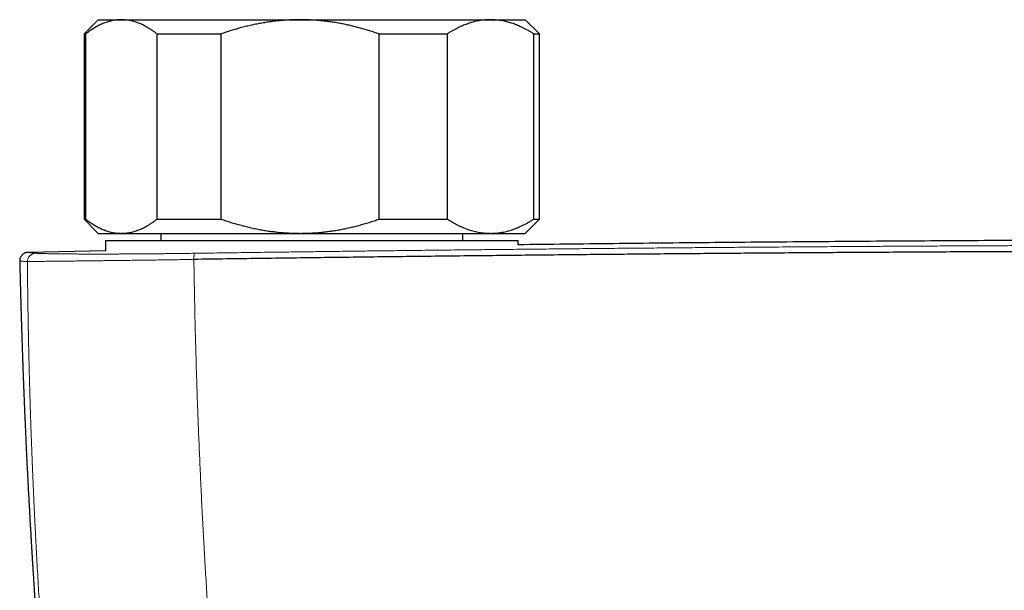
# Model space of a CAD drawing. Header units: millimetres. Extents: x 8 to 736, y 12 to 488.
# Tile 12 of 59: x 287 to 356, y 248 to 288. Entities that reach past the tile are written whole.
import ezdxf

# ---------------------------------------------------------------- set-up
doc = ezdxf.new("R2010")
doc.units = ezdxf.units.MM

msp = doc.modelspace()

# ---------------------------------------------------------------- linework, layer by layer
at = {"color": 7, "linetype": 'Continuous', "lineweight": 30}
for p, q in [((292.5, 288.027), (291.5, 287.027)), ((292.5, 288.027), (294.116, 288.027)), ((294.116, 288.027), (306.674, 288.027)), ((306.674, 288.027), (320.058, 288.027)), ((320.058, 288.027), (322.5, 288.027)), ((323.5, 287.027), (322.5, 288.027)), ((291.5, 287.027), (291.5, 274.027)), ((291.5, 287.027), (291.602, 287.027)), ((291.602, 287.027), (291.602, 274.027)), ((296.63, 287.027), (301.114, 287.027)), ((296.63, 274.027), (296.63, 287.027)), ((301.114, 287.027), (301.114, 274.027)), ((312.233, 274.027), (312.233, 287.027)), ((312.233, 287.027), (317.012, 287.027)), ((317.012, 287.027), (317.012, 274.027)), ((323.103, 274.027), (323.103, 287.027)), ((323.103, 287.027), (323.5, 287.027)), ((323.5, 274.027), (323.5, 287.027)), ((291.5, 274.027), (292.5, 273.027)), ((291.5, 274.027), (291.602, 274.027)), ((296.63, 274.027), (301.114, 274.027)), ((312.233, 274.027), (317.012, 274.027)), ((322.5, 273.027), (323.5, 274.027)), ((323.103, 274.027), (323.5, 274.027)), ((292.5, 273.027), (294.116, 273.027)), ((294.116, 273.027), (306.674, 273.027)), ((296.9, 273.027), (296.9, 272.527)), ((306.674, 273.027), (320.058, 273.027)), ((318.1, 272.527), (318.1, 273.027)), ((320.058, 273.027), (322.5, 273.027)), ((293, 272.527), (293, 271.78)), ((293, 272.527), (293, 271.78)), ((293, 272.527), (322, 272.527)), ((322, 272.214), (322, 272.527)), ((322, 272.214), (322, 272.527)), ((293, 271.79), (287.573, 271.69)), ((287.573, 271.69), (287.574, 271.69)), ((286.976, 271.075), (286.976, 271.075))]:
    msp.add_line(p, q, dxfattribs=at)
at = {"color": 252, "linetype": 'Continuous', "lineweight": 0}
for centre, radius, start, end in [((288.116, 271.032), 0.599, 91.30875, 178.93947), ((300.3, 271.289), 1.089, 162.01884, 185.03172)]:
    msp.add_arc(centre, radius, start, end, dxfattribs=at)
at = {"color": 7, "linetype": 'Continuous', "lineweight": 30}
for points, knots in [([(294.116, 288.027), (294.087, 288.027), (294.007, 288.026), (293.877, 288.019), (293.725, 288.003), (293.573, 287.98), (293.421, 287.95), (293.269, 287.911), (293.117, 287.866), (292.965, 287.813), (292.813, 287.753), (292.66, 287.686), (292.507, 287.611), (292.355, 287.53), (292.203, 287.442), (292.052, 287.347), (291.901, 287.247), (291.751, 287.14), (291.652, 287.065), (291.602, 287.027)], [0, 0, 0, 0, 0.034083, 0.093384, 0.152699, 0.212015, 0.271316, 0.331074, 0.390847, 0.45062, 0.510379, 0.571401, 0.632435, 0.69347, 0.754493, 0.815864, 0.877245, 0.938627, 1, 1, 1, 1]), ([(296.63, 287.027), (296.577, 287.068), (296.471, 287.148), (296.31, 287.261), (296.149, 287.368), (295.987, 287.467), (295.832, 287.554), (295.686, 287.631), (295.548, 287.697), (295.41, 287.757), (295.272, 287.811), (295.134, 287.86), (294.983, 287.906), (294.82, 287.948), (294.645, 287.983), (294.469, 288.008), (294.293, 288.024), (294.175, 288.026), (294.116, 288.027)], [0, 0, 0, 0, 0.0656167, 0.1312516, 0.1968903, 0.2625206, 0.3281335, 0.3831583, 0.4381873, 0.4932116, 0.5476246, 0.6020424, 0.656455, 0.7251424, 0.7938638, 0.8625954, 0.9313145, 1, 1, 1, 1]), ([(306.674, 288.027), (306.609, 288.027), (306.426, 288.026), (306.123, 288.018), (305.767, 288.001), (305.411, 287.975), (305.055, 287.941), (304.699, 287.899), (304.343, 287.848), (303.986, 287.789), (303.63, 287.722), (303.276, 287.647), (302.919, 287.564), (302.558, 287.473), (302.194, 287.372), (301.832, 287.264), (301.472, 287.15), (301.234, 287.068), (301.114, 287.027)], [0, 0, 0, 0, 0.034083, 0.096966, 0.159875, 0.222793, 0.285703, 0.348588, 0.412301, 0.476037, 0.539782, 0.603521, 0.667238, 0.733776, 0.800332, 0.866897, 0.933458, 1, 1, 1, 1]), ([(312.233, 287.027), (312.122, 287.065), (311.9, 287.142), (311.565, 287.249), (311.228, 287.35), (310.89, 287.445), (310.549, 287.534), (310.207, 287.617), (309.863, 287.692), (309.517, 287.761), (309.17, 287.822), (308.82, 287.875), (308.466, 287.922), (308.111, 287.96), (307.754, 287.99), (307.396, 288.011), (307.035, 288.025), (306.794, 288.026), (306.674, 288.027)], [0, 0, 0, 0, 0.062023, 0.124047, 0.185986, 0.247936, 0.309885, 0.371822, 0.43395, 0.496092, 0.558232, 0.620358, 0.683395, 0.746448, 0.809501, 0.872537, 0.936269, 1, 1, 1, 1]), ([(320.058, 288.027), (320.025, 288.027), (319.927, 288.026), (319.763, 288.019), (319.565, 288.002), (319.368, 287.976), (319.172, 287.942), (318.986, 287.901), (318.812, 287.856), (318.648, 287.808), (318.485, 287.755), (318.325, 287.697), (318.165, 287.634), (317.992, 287.56), (317.805, 287.474), (317.605, 287.373), (317.406, 287.265), (317.209, 287.15), (317.078, 287.068), (317.012, 287.027)], [0, 0, 0, 0, 0.031424, 0.094899, 0.158401, 0.221913, 0.285416, 0.348893, 0.402256, 0.455625, 0.508989, 0.561409, 0.613834, 0.666254, 0.732989, 0.799742, 0.866504, 0.933261, 1, 1, 1, 1]), ([(323.103, 287.027), (323.038, 287.068), (322.91, 287.148), (322.715, 287.261), (322.52, 287.368), (322.323, 287.467), (322.136, 287.554), (321.959, 287.631), (321.792, 287.697), (321.624, 287.757), (321.457, 287.811), (321.29, 287.86), (321.108, 287.906), (320.911, 287.948), (320.698, 287.983), (320.485, 288.008), (320.271, 288.024), (320.129, 288.026), (320.058, 288.027)], [0, 0, 0, 0, 0.065617, 0.131252, 0.19689, 0.262521, 0.328134, 0.383158, 0.438187, 0.493212, 0.547625, 0.602042, 0.656455, 0.725142, 0.793864, 0.862595, 0.931314, 1, 1, 1, 1]), ([(291.602, 274.027), (291.652, 273.989), (291.751, 273.914), (291.902, 273.808), (292.053, 273.707), (292.205, 273.612), (292.358, 273.523), (292.513, 273.441), (292.667, 273.365), (292.824, 273.296), (292.983, 273.235), (293.143, 273.18), (293.303, 273.134), (293.465, 273.095), (293.627, 273.065), (293.79, 273.043), (293.953, 273.03), (294.062, 273.028), (294.116, 273.027)], [0, 0, 0, 0, 0.0614807, 0.1229704, 0.184459, 0.245938, 0.3077509, 0.369576, 0.4313998, 0.493211, 0.5562824, 0.6193696, 0.6824556, 0.7455255, 0.8091353, 0.8727633, 0.9363908, 1, 1, 1, 1]), ([(294.116, 273.027), (294.145, 273.028), (294.229, 273.028), (294.366, 273.036), (294.529, 273.054), (294.691, 273.08), (294.852, 273.114), (295.005, 273.155), (295.149, 273.2), (295.284, 273.248), (295.418, 273.301), (295.55, 273.359), (295.681, 273.422), (295.824, 273.495), (295.977, 273.582), (296.142, 273.683), (296.306, 273.79), (296.469, 273.905), (296.576, 273.986), (296.63, 274.027)], [0, 0, 0, 0, 0.0340829, 0.0973908, 0.1607248, 0.2240686, 0.2874046, 0.350714, 0.403934, 0.4571588, 0.5103792, 0.5626641, 0.6149532, 0.6672386, 0.7337764, 0.8003325, 0.8668972, 0.9334582, 1, 1, 1, 1]), ([(301.114, 274.027), (301.231, 273.987), (301.464, 273.907), (301.816, 273.795), (302.17, 273.69), (302.527, 273.59), (302.886, 273.498), (303.25, 273.413), (303.62, 273.335), (303.995, 273.264), (304.359, 273.204), (304.714, 273.154), (305.058, 273.113), (305.402, 273.08), (305.747, 273.055), (306.074, 273.038), (306.383, 273.029), (306.577, 273.028), (306.674, 273.027)], [0, 0, 0, 0, 0.065066, 0.1301369, 0.195202, 0.2604787, 0.3257617, 0.3910374, 0.4582649, 0.5255007, 0.5927271, 0.6536948, 0.7146857, 0.7756832, 0.836672, 0.897638, 0.948819, 1, 1, 1, 1]), ([(306.674, 273.027), (306.738, 273.028), (306.922, 273.028), (307.224, 273.036), (307.58, 273.053), (307.936, 273.079), (308.291, 273.113), (308.648, 273.156), (309.007, 273.207), (309.367, 273.267), (309.727, 273.334), (310.084, 273.41), (310.443, 273.494), (310.803, 273.586), (311.164, 273.685), (311.522, 273.793), (311.879, 273.906), (312.115, 273.987), (312.233, 274.027)], [0, 0, 0, 0, 0.034083, 0.096907, 0.159757, 0.222616, 0.285468, 0.348294, 0.412673, 0.477075, 0.541486, 0.605892, 0.670275, 0.736206, 0.802155, 0.868112, 0.934065, 1, 1, 1, 1]), ([(317.012, 274.027), (317.09, 273.979), (317.246, 273.881), (317.482, 273.747), (317.7, 273.633), (317.9, 273.536), (318.081, 273.455), (318.263, 273.381), (318.446, 273.313), (318.632, 273.251), (318.819, 273.196), (319.008, 273.148), (319.197, 273.108), (319.387, 273.076), (319.577, 273.052), (319.769, 273.035), (319.929, 273.028), (320.025, 273.027), (320.058, 273.027)], [0, 0, 0, 0, 0.079492, 0.158994, 0.238484, 0.298403, 0.358332, 0.418261, 0.478178, 0.539229, 0.600294, 0.661358, 0.722408, 0.783942, 0.845493, 0.907042, 0.968576, 1, 1, 1, 1]), ([(320.058, 273.027), (320.125, 273.028), (320.261, 273.03), (320.464, 273.044), (320.668, 273.067), (320.87, 273.099), (321.062, 273.138), (321.242, 273.182), (321.412, 273.229), (321.579, 273.282), (321.745, 273.34), (321.909, 273.404), (322.088, 273.479), (322.282, 273.567), (322.489, 273.671), (322.695, 273.782), (322.9, 273.9), (323.035, 273.985), (323.103, 274.027)], [0, 0, 0, 0, 0.065449, 0.130926, 0.196415, 0.261894, 0.327345, 0.382403, 0.437466, 0.492525, 0.54654, 0.60056, 0.654576, 0.723644, 0.792733, 0.861832, 0.930927, 1, 1, 1, 1]), ([(443, 272.223), (441.409, 272.242), (437.577, 272.288), (431.502, 272.351), (424.669, 272.414), (417.729, 272.467), (410.683, 272.512), (403.636, 272.547), (396.59, 272.572), (389.543, 272.587), (382.603, 272.592), (375.77, 272.587), (369.043, 272.574), (362.317, 272.551), (355.59, 272.52), (348.864, 272.479), (342.138, 272.429), (335.412, 272.37), (328.699, 272.303), (324.229, 272.251), (322, 272.225)], [0, 0, 0, 0, 0.0394413, 0.095029, 0.1506171, 0.2088526, 0.2670884, 0.3253244, 0.3835606, 0.4417969, 0.5000333, 0.5556225, 0.6112117, 0.6668008, 0.7223898, 0.7779786, 0.8335671, 0.8891553, 0.9447431, 1, 1, 1, 1]), ([(287.573, 271.69), (287.565, 271.69), (287.549, 271.69), (287.526, 271.688), (287.503, 271.685), (287.481, 271.682), (287.46, 271.679), (287.44, 271.674), (287.421, 271.67), (287.403, 271.665), (287.386, 271.659), (287.37, 271.654), (287.355, 271.648), (287.342, 271.643), (287.33, 271.638), (287.321, 271.634), (287.314, 271.63), (287.305, 271.626), (287.293, 271.619), (287.275, 271.61), (287.254, 271.597), (287.232, 271.582), (287.21, 271.567), (287.192, 271.552), (287.175, 271.537), (287.158, 271.522), (287.139, 271.503), (287.117, 271.478), (287.093, 271.449), (287.068, 271.413), (287.043, 271.371), (287.02, 271.322), (287, 271.267), (286.985, 271.207), (286.975, 271.143), (286.975, 271.098), (286.975, 271.076)], [0, 0, 0, 0, 0.075352, 0.145883, 0.21159, 0.272471, 0.328527, 0.379758, 0.426166, 0.467756, 0.504536, 0.53652, 0.56373, 0.586208, 0.600005, 0.611239, 0.617358, 0.624044, 0.632932, 0.646595, 0.663447, 0.680399, 0.696237, 0.710978, 0.722446, 0.734396, 0.749165, 0.766823, 0.78735, 0.810688, 0.836738, 0.865342, 0.896284, 0.92928, 0.963985, 1, 1, 1, 1]), ([(465.785, 271.191), (464.165, 271.215), (460.925, 271.261), (456.062, 271.325), (451.196, 271.385), (446.328, 271.441), (441.458, 271.493), (436.679, 271.54), (431.99, 271.583), (427.393, 271.62), (422.795, 271.654), (418.195, 271.685), (413.594, 271.711), (408.992, 271.734), (404.39, 271.754), (399.787, 271.769), (395.183, 271.781), (390.606, 271.79), (386.057, 271.794), (381.534, 271.795), (377.012, 271.793), (372.463, 271.787), (367.886, 271.777), (363.282, 271.764), (358.679, 271.747), (354.077, 271.726), (349.503, 271.702), (344.957, 271.674), (340.44, 271.643), (335.924, 271.608), (331.379, 271.57), (326.805, 271.527), (322.201, 271.481), (317.6, 271.431), (313, 271.377), (308.402, 271.32), (303.807, 271.259), (300.746, 271.216), (299.215, 271.194)], [0, 0, 0, 0, 0.0292677, 0.0585355, 0.0878036, 0.1170719, 0.1463404, 0.1756091, 0.2032055, 0.230802, 0.2583986, 0.2859954, 0.3135923, 0.3411894, 0.3687865, 0.3963837, 0.423981, 0.4515783, 0.4786829, 0.5057876, 0.5328922, 0.5599969, 0.5875944, 0.6151918, 0.6427893, 0.6703867, 0.697984, 0.7250885, 0.7521929, 0.7792972, 0.8064015, 0.8340588, 0.8617159, 0.889373, 0.9170299, 0.9446868, 0.9723434, 1, 1, 1, 1]), ([(286.976, 271.075), (286.977, 271.04), (286.98, 270.885), (286.987, 270.615), (286.995, 270.269), (287.003, 269.93), (287.012, 269.598), (287.02, 269.281), (287.028, 268.977), (287.036, 268.686), (287.043, 268.402), (287.051, 268.125), (287.059, 267.845), (287.067, 267.563), (287.076, 267.278), (287.084, 267.003), (287.092, 266.736), (287.1, 266.477), (287.108, 266.227), (287.116, 265.986), (287.123, 265.752), (287.13, 265.526), (287.138, 265.307), (287.145, 265.097), (287.152, 264.896), (287.158, 264.705), (287.164, 264.524), (287.17, 264.352), (287.176, 264.19), (287.182, 264.032), (287.187, 263.879), (287.193, 263.732), (287.198, 263.595), (287.202, 263.468), (287.206, 263.351), (287.21, 263.246), (287.214, 263.152), (287.217, 263.068), (287.22, 262.991), (287.222, 262.923), (287.225, 262.866), (287.226, 262.818), (287.228, 262.779), (287.229, 262.745), (287.23, 262.715), (287.232, 262.685), (287.233, 262.647), (287.235, 262.601), (287.237, 262.546), (287.239, 262.484), (287.243, 262.396), (287.247, 262.282), (287.253, 262.14), (287.259, 261.987), (287.265, 261.823), (287.272, 261.651), (287.279, 261.469), (287.287, 261.278), (287.295, 261.078), (287.304, 260.865), (287.313, 260.642), (287.323, 260.406), (287.334, 260.161), (287.345, 259.905), (287.358, 259.611), (287.372, 259.282), (287.388, 258.921), (287.414, 258.355), (287.45, 257.58), (287.493, 256.71), (287.531, 255.949), (287.564, 255.299), (287.599, 254.645), (287.634, 253.986), (287.67, 253.324), (287.708, 252.658), (287.74, 252.1), (287.766, 251.655), (287.785, 251.328), (287.804, 251.011), (287.823, 250.704), (287.841, 250.407), (287.858, 250.125), (287.875, 249.858), (287.89, 249.606), (287.906, 249.362), (287.921, 249.127), (287.935, 248.909), (287.947, 248.707), (287.959, 248.521), (287.971, 248.342), (287.982, 248.181), (287.991, 248.038), (287.999, 247.912), (288.007, 247.788), (288.016, 247.655), (288.026, 247.507), (288.037, 247.34), (288.049, 247.162), (288.062, 246.974), (288.075, 246.774), (288.09, 246.564), (288.105, 246.343), (288.121, 246.111), (288.138, 245.868), (288.155, 245.614), (288.174, 245.349), (288.191, 245.105), (288.207, 244.883), (288.221, 244.687), (288.236, 244.485), (288.251, 244.279), (288.265, 244.075), (288.28, 243.875), (288.294, 243.683), (288.308, 243.499), (288.321, 243.324), (288.333, 243.156), (288.345, 242.997), (288.356, 242.847), (288.367, 242.705), (288.377, 242.572), (288.387, 242.447), (288.396, 242.33), (288.404, 242.221), (288.412, 242.119), (288.419, 242.025), (288.425, 241.945), (288.43, 241.876), (288.435, 241.82), (288.439, 241.769), (288.442, 241.728), (288.444, 241.695), (288.446, 241.669), (288.448, 241.644), (288.451, 241.613), (288.454, 241.576), (288.457, 241.527), (288.462, 241.466), (288.468, 241.391), (288.475, 241.306), (288.482, 241.21), (288.49, 241.104), (288.5, 240.986), (288.51, 240.858), (288.52, 240.729), (288.53, 240.603), (288.54, 240.481), (288.55, 240.356), (288.564, 240.176), (288.583, 239.944), (288.605, 239.662), (288.628, 239.389), (288.649, 239.124), (288.671, 238.867), (288.691, 238.619), (288.711, 238.386), (288.729, 238.167), (288.746, 237.963), (288.763, 237.764), (288.78, 237.567), (288.796, 237.37), (288.812, 237.187), (288.827, 237.018), (288.84, 236.864), (288.853, 236.708), (288.867, 236.55), (288.881, 236.39), (288.895, 236.229), (288.909, 236.067), (288.921, 235.929), (288.931, 235.819), (288.938, 235.74), (288.944, 235.668), (288.95, 235.604), (288.955, 235.547), (288.959, 235.5), (288.963, 235.46), (288.966, 235.428), (288.968, 235.399), (288.971, 235.367), (288.975, 235.326), (288.979, 235.276), (288.985, 235.216), (288.991, 235.146), (288.998, 235.066), (289.009, 234.947), (289.023, 234.793), (289.044, 234.561), (289.068, 234.287), (289.093, 234.014), (289.114, 233.788), (289.131, 233.605), (289.148, 233.419), (289.166, 233.227), (289.184, 233.03), (289.201, 232.852), (289.216, 232.695), (289.228, 232.56), (289.241, 232.422), (289.255, 232.282), (289.268, 232.141), (289.28, 232.013), (289.291, 231.901), (289.3, 231.807), (289.308, 231.722), (289.315, 231.645), (289.322, 231.577), (289.327, 231.519), (289.332, 231.472), (289.336, 231.433), (289.338, 231.404), (289.34, 231.387), (289.341, 231.381)], [0, 0, 0, 0, 0.002766, 0.011861, 0.020754, 0.029446, 0.037936, 0.046224, 0.053855, 0.061307, 0.06858, 0.075674, 0.082589, 0.090097, 0.097382, 0.104444, 0.111285, 0.117903, 0.1243, 0.130474, 0.136427, 0.14226, 0.147863, 0.153236, 0.15838, 0.163294, 0.167897, 0.172278, 0.176438, 0.180377, 0.1844, 0.188162, 0.191664, 0.194906, 0.197888, 0.200609, 0.202954, 0.205098, 0.207041, 0.208783, 0.210324, 0.211454, 0.212445, 0.213296, 0.214011, 0.214756, 0.21564, 0.216857, 0.218264, 0.219862, 0.221599, 0.224963, 0.22859, 0.23248, 0.236633, 0.241049, 0.245643, 0.250491, 0.255593, 0.260948, 0.266662, 0.272638, 0.278878, 0.28538, 0.292145, 0.301263, 0.310419, 0.319605, 0.344366, 0.369349, 0.385692, 0.40213, 0.418662, 0.435289, 0.452012, 0.468831, 0.485731, 0.494224, 0.502465, 0.510452, 0.518186, 0.525668, 0.532897, 0.539481, 0.545841, 0.551976, 0.557886, 0.563572, 0.568433, 0.573118, 0.577625, 0.581955, 0.585233, 0.588402, 0.591461, 0.594535, 0.598444, 0.602624, 0.607077, 0.611801, 0.616797, 0.622066, 0.627606, 0.633419, 0.639504, 0.64586, 0.652489, 0.65939, 0.664192, 0.669116, 0.674164, 0.679336, 0.684536, 0.689543, 0.694346, 0.698936, 0.703323, 0.707508, 0.711491, 0.715271, 0.718786, 0.722106, 0.725231, 0.728161, 0.730895, 0.733433, 0.735777, 0.737925, 0.739475, 0.740904, 0.742165, 0.743235, 0.743994, 0.744616, 0.745182, 0.745926, 0.746865, 0.747996, 0.749579, 0.75143, 0.75355, 0.75594, 0.758598, 0.761525, 0.764722, 0.768187, 0.771099, 0.774176, 0.777301, 0.780389, 0.787621, 0.79464, 0.801447, 0.808042, 0.814424, 0.820594, 0.826552, 0.831827, 0.836923, 0.841841, 0.846668, 0.85157, 0.856549, 0.860335, 0.864164, 0.868038, 0.871955, 0.875916, 0.879921, 0.88397, 0.888008, 0.890174, 0.892149, 0.893932, 0.895522, 0.89692, 0.898126, 0.899087, 0.899877, 0.900511, 0.901266, 0.902249, 0.903502, 0.904997, 0.906735, 0.908716, 0.91094, 0.915591, 0.920174, 0.928181, 0.93596, 0.940482, 0.944956, 0.949551, 0.954292, 0.95918, 0.964214, 0.967494, 0.970833, 0.974232, 0.97769, 0.981207, 0.984699, 0.987223, 0.989539, 0.991646, 0.993545, 0.995235, 0.996716, 0.997814, 0.99876, 0.999554, 1, 1, 1, 1])]:
    msp.add_open_spline(points, degree=3, knots=knots, dxfattribs=at)
at = {"color": 252, "linetype": 'Continuous', "lineweight": 0}
for points, knots in [([(465.736, 271.623), (463.8, 271.65), (459.928, 271.705), (454.115, 271.779), (448.298, 271.848), (442.479, 271.911), (436.656, 271.968), (430.831, 272.019), (425.003, 272.065), (419.407, 272.103), (414.042, 272.134), (408.909, 272.16), (403.775, 272.181), (398.846, 272.197), (394.121, 272.208), (389.783, 272.215), (386.367, 272.218), (384.202, 272.219), (383.249, 272.219), (382.864, 272.219), (382.722, 272.219), (382.677, 272.219), (382.633, 272.219), (382.589, 272.219), (382.544, 272.219), (382.383, 272.219), (382.093, 272.219), (381.661, 272.219), (381.192, 272.219), (380.685, 272.219), (380.142, 272.218), (379.573, 272.218), (378.98, 272.218), (378.365, 272.218), (377.717, 272.217), (377.035, 272.216), (376.291, 272.216), (375.482, 272.215), (374.604, 272.214), (373.685, 272.212), (372.724, 272.211), (371.722, 272.209), (370.68, 272.207), (369.595, 272.205), (368.49, 272.202), (367.364, 272.2), (366.219, 272.196), (365.036, 272.193), (363.817, 272.189), (362.56, 272.185), (361.292, 272.181), (360.013, 272.176), (358.726, 272.171), (357.406, 272.165), (356.053, 272.159), (354.666, 272.153), (353.247, 272.146), (351.795, 272.139), (350.309, 272.131), (348.791, 272.122), (347.186, 272.113), (345.492, 272.102), (343.781, 272.091), (342.581, 272.083), (341.905, 272.078), (341.692, 272.077), (341.479, 272.075), (341.265, 272.074), (341.051, 272.072), (340.209, 272.066), (338.755, 272.056), (336.705, 272.04), (334.702, 272.024), (332.745, 272.008), (330.845, 271.991), (329.002, 271.975), (327.215, 271.958), (325.473, 271.941), (323.765, 271.924), (322.091, 271.907), (320.451, 271.89), (318.859, 271.873), (317.312, 271.856), (315.812, 271.839), (314.359, 271.822), (312.952, 271.805), (311.592, 271.789), (310.278, 271.773), (309.01, 271.757), (307.789, 271.741), (306.614, 271.726), (305.485, 271.711), (304.431, 271.697), (303.45, 271.684), (302.537, 271.671), (301.664, 271.659), (300.829, 271.648), (300.033, 271.636), (299.516, 271.629), (299.264, 271.625)], [0, 0, 0, 0, 0.034999, 0.069998, 0.104998, 0.139997, 0.174997, 0.209997, 0.244997, 0.279997, 0.310798, 0.341598, 0.372398, 0.403199, 0.430303, 0.457407, 0.481259, 0.491754, 0.496371, 0.498403, 0.498669, 0.498935, 0.499201, 0.499467, 0.499733, 0.5, 0.502366, 0.504956, 0.50777, 0.510807, 0.514068, 0.517552, 0.521042, 0.524731, 0.528619, 0.532705, 0.536991, 0.542008, 0.547273, 0.552785, 0.558545, 0.564553, 0.570808, 0.57731, 0.584061, 0.590705, 0.597573, 0.604664, 0.611979, 0.619518, 0.62728, 0.634803, 0.642526, 0.650446, 0.658566, 0.666885, 0.675402, 0.684118, 0.693032, 0.702146, 0.711458, 0.721931, 0.732644, 0.742271, 0.743546, 0.744823, 0.746104, 0.747388, 0.748675, 0.749966, 0.762554, 0.774865, 0.786899, 0.798655, 0.810135, 0.82114, 0.831878, 0.842348, 0.852551, 0.862687, 0.872544, 0.882124, 0.891424, 0.900447, 0.909191, 0.917657, 0.925845, 0.933754, 0.941385, 0.948738, 0.955812, 0.962608, 0.969126, 0.974857, 0.980353, 0.985615, 0.990644, 0.995439, 1, 1, 1, 1]), ([(288.102, 271.631), (288.07, 271.634), (288.006, 271.64), (287.921, 271.648), (287.844, 271.656), (287.777, 271.663), (287.719, 271.669), (287.67, 271.674), (287.629, 271.679), (287.596, 271.683), (287.574, 271.686), (287.563, 271.688), (287.562, 271.69), (287.57, 271.69), (287.573, 271.69)], [0, 0, 0, 0, 0.0816, 0.163128, 0.24459, 0.325993, 0.407345, 0.488651, 0.569921, 0.659282, 0.748616, 0.837933, 0.927242, 1, 1, 1, 1]), ([(299.264, 271.625), (299.148, 271.624), (298.916, 271.621), (298.571, 271.616), (298.227, 271.612), (297.886, 271.607), (297.548, 271.604), (297.212, 271.6), (296.889, 271.597), (296.578, 271.594), (296.279, 271.591), (295.983, 271.589), (295.69, 271.586), (295.401, 271.584), (295.106, 271.582), (294.806, 271.58), (294.503, 271.579), (294.204, 271.577), (293.911, 271.576), (293.622, 271.575), (293.338, 271.574), (293.13, 271.574), (292.994, 271.574), (292.938, 271.574), (292.893, 271.573), (292.859, 271.573), (292.825, 271.573), (292.789, 271.573), (292.729, 271.573), (292.643, 271.573), (292.534, 271.573), (292.423, 271.573), (292.31, 271.573), (292.191, 271.573), (292.064, 271.573), (291.929, 271.574), (291.785, 271.574), (291.636, 271.574), (291.483, 271.575), (291.326, 271.575), (291.169, 271.576), (291.013, 271.576), (290.857, 271.577), (290.699, 271.578), (290.541, 271.579), (290.385, 271.58), (290.233, 271.582), (290.085, 271.583), (289.955, 271.584), (289.842, 271.585), (289.771, 271.586), (289.725, 271.587), (289.704, 271.587), (289.683, 271.587), (289.661, 271.588), (289.64, 271.588), (289.621, 271.588), (289.565, 271.589), (289.475, 271.59), (289.351, 271.592), (289.223, 271.594), (289.093, 271.596), (288.962, 271.599), (288.839, 271.601), (288.725, 271.604), (288.619, 271.607), (288.521, 271.61), (288.43, 271.613), (288.345, 271.616), (288.268, 271.62), (288.201, 271.624), (288.145, 271.627), (288.116, 271.63), (288.102, 271.631)], [0, 0, 0, 0, 0.020154, 0.040268, 0.060347, 0.080396, 0.10042, 0.120423, 0.140409, 0.158718, 0.177018, 0.195311, 0.213601, 0.231888, 0.250175, 0.270126, 0.290081, 0.310041, 0.33001, 0.349987, 0.369976, 0.389978, 0.394908, 0.39984, 0.402312, 0.404794, 0.40736, 0.410012, 0.412748, 0.420709, 0.429312, 0.437536, 0.446274, 0.455526, 0.465293, 0.476419, 0.488149, 0.500483, 0.513411, 0.526921, 0.541012, 0.554829, 0.569163, 0.584013, 0.599379, 0.615263, 0.630554, 0.646297, 0.662493, 0.67343, 0.684565, 0.687092, 0.689629, 0.692176, 0.694733, 0.6973, 0.699877, 0.70163, 0.717724, 0.733818, 0.749911, 0.769864, 0.78982, 0.809782, 0.829751, 0.849729, 0.869717, 0.889717, 0.911732, 0.933766, 0.95582, 0.977898, 1, 1, 1, 1]), ([(287.517, 271.043), (287.485, 271.045), (287.42, 271.05), (287.334, 271.056), (287.257, 271.061), (287.19, 271.065), (287.131, 271.069), (287.082, 271.072), (287.041, 271.074), (287.008, 271.075), (286.986, 271.076), (286.975, 271.076), (286.976, 271.076), (286.976, 271.075)], [0, 0, 0, 0, 0.092299, 0.184517, 0.27666, 0.368737, 0.460757, 0.552726, 0.644653, 0.745734, 0.846785, 0.947816, 1, 1, 1, 1]), ([(299.215, 271.194), (299.025, 271.191), (298.646, 271.185), (298.083, 271.176), (297.527, 271.168), (296.977, 271.16), (296.435, 271.153), (295.902, 271.145), (295.379, 271.138), (294.865, 271.132), (294.363, 271.125), (293.873, 271.119), (293.395, 271.113), (292.931, 271.108), (292.481, 271.103), (292.046, 271.098), (291.626, 271.093), (291.224, 271.088), (290.84, 271.084), (290.475, 271.08), (290.129, 271.076), (289.802, 271.073), (289.496, 271.069), (289.21, 271.066), (288.944, 271.063), (288.688, 271.06), (288.444, 271.057), (288.217, 271.054), (288.018, 271.052), (287.848, 271.049), (287.707, 271.047), (287.593, 271.045), (287.542, 271.044), (287.517, 271.043)], [0, 0, 0, 0, 0.0315372, 0.0629809, 0.0943504, 0.1256624, 0.1569316, 0.1881706, 0.2193906, 0.2506012, 0.2818109, 0.3130274, 0.3442575, 0.3755079, 0.4067849, 0.4380954, 0.4694462, 0.5008451, 0.5322267, 0.5635311, 0.5947736, 0.625968, 0.6571264, 0.6882598, 0.7193777, 0.750489, 0.7860459, 0.8216154, 0.8572074, 0.8928318, 0.9284984, 0.9642175, 1, 1, 1, 1]), ([(287.517, 271.043), (287.517, 270.995), (287.518, 270.895), (287.519, 270.742), (287.521, 270.58), (287.522, 270.411), (287.524, 270.233), (287.526, 270.051), (287.527, 269.865), (287.53, 269.675), (287.532, 269.477), (287.534, 269.273), (287.536, 269.089), (287.538, 268.927), (287.54, 268.785), (287.542, 268.635), (287.544, 268.481), (287.546, 268.328), (287.548, 268.18), (287.551, 268.037), (287.553, 267.888), (287.555, 267.733), (287.558, 267.574), (287.56, 267.423), (287.563, 267.28), (287.565, 267.141), (287.567, 267.009), (287.569, 266.882), (287.571, 266.764), (287.573, 266.654), (287.575, 266.553), (287.577, 266.476), (287.578, 266.417), (287.579, 266.368), (287.58, 266.313), (287.581, 266.256), (287.582, 266.198), (287.584, 266.067), (287.589, 265.827), (287.596, 265.475), (287.605, 265.081), (287.613, 264.683), (287.623, 264.281), (287.632, 263.875), (287.643, 263.461), (287.653, 263.054), (287.664, 262.656), (287.674, 262.284), (287.683, 261.987), (287.688, 261.815), (287.69, 261.757), (287.69, 261.745), (287.691, 261.714), (287.692, 261.66), (287.695, 261.583), (287.697, 261.496), (287.7, 261.399), (287.703, 261.293), (287.707, 261.178), (287.711, 261.056), (287.715, 260.93), (287.719, 260.799), (287.723, 260.659), (287.728, 260.512), (287.733, 260.357), (287.738, 260.188), (287.744, 260.006), (287.751, 259.809), (287.758, 259.603), (287.765, 259.387), (287.773, 259.163), (287.781, 258.932), (287.79, 258.692), (287.799, 258.443), (287.808, 258.208), (287.816, 257.987), (287.824, 257.783), (287.833, 257.551), (287.84, 257.372), (287.845, 257.247), (287.846, 257.201), (287.848, 257.156), (287.85, 257.116), (287.855, 256.978), (287.864, 256.747), (287.879, 256.402), (287.893, 256.049), (287.908, 255.688), (287.924, 255.337), (287.939, 254.995), (287.953, 254.664), (287.968, 254.342), (287.982, 254.032), (287.996, 253.733), (288.01, 253.446), (288.023, 253.169), (288.036, 252.902), (288.045, 252.717), (288.05, 252.61), (288.052, 252.577), (288.054, 252.545), (288.055, 252.513), (288.057, 252.479), (288.065, 252.31), (288.103, 251.558), (288.174, 250.205), (288.277, 248.384), (288.389, 246.542), (288.507, 244.701), (288.633, 242.858), (288.766, 241.026), (288.905, 239.205), (289.049, 237.394), (289.201, 235.584), (289.307, 234.376), (289.36, 233.772)], [0, 0, 0, 0, 0.003918, 0.008056, 0.012413, 0.016989, 0.021784, 0.026798, 0.031726, 0.036849, 0.042166, 0.047679, 0.053386, 0.057051, 0.060793, 0.064896, 0.069149, 0.073269, 0.077258, 0.081115, 0.084839, 0.089334, 0.09362, 0.097698, 0.101567, 0.105228, 0.108882, 0.112302, 0.115487, 0.118438, 0.121154, 0.123636, 0.124653, 0.125992, 0.127537, 0.129089, 0.130648, 0.132213, 0.139686, 0.150035, 0.160662, 0.171565, 0.182232, 0.193151, 0.204322, 0.215745, 0.226007, 0.236464, 0.245827, 0.249995, 0.250296, 0.250533, 0.250969, 0.252795, 0.254878, 0.257219, 0.259817, 0.262673, 0.265786, 0.269156, 0.272472, 0.276004, 0.279753, 0.283717, 0.287898, 0.292296, 0.297328, 0.302617, 0.308162, 0.313963, 0.320021, 0.326219, 0.332665, 0.339359, 0.346299, 0.351642, 0.357123, 0.362742, 0.37037, 0.371591, 0.372817, 0.374049, 0.375207, 0.376104, 0.385104, 0.393907, 0.403868, 0.413565, 0.422998, 0.432167, 0.441072, 0.449712, 0.458089, 0.466041, 0.47374, 0.481185, 0.488377, 0.495217, 0.496094, 0.496967, 0.497836, 0.498701, 0.499562, 0.500538, 0.512306, 0.560058, 0.609377, 0.658683, 0.707978, 0.757261, 0.806533, 0.854915, 0.903286, 0.951648, 1, 1, 1, 1]), ([(299.215, 271.194), (299.223, 270.669), (299.239, 269.622), (299.269, 268.051), (299.305, 266.481), (299.345, 264.913), (299.391, 263.346), (299.442, 261.781), (299.499, 260.167), (299.565, 258.502), (299.638, 256.787), (299.717, 255.074), (299.801, 253.364), (299.892, 251.656), (299.988, 249.951), (300.091, 248.248), (300.198, 246.548), (300.312, 244.85), (300.43, 243.165), (300.553, 241.493), (300.68, 239.833), (300.812, 238.176), (300.905, 237.072), (300.951, 236.521)], [0, 0, 0, 0, 0.045786, 0.091478, 0.137077, 0.182582, 0.227994, 0.273314, 0.31854, 0.368183, 0.417713, 0.467132, 0.51644, 0.565636, 0.614722, 0.663697, 0.712562, 0.761316, 0.80996, 0.857628, 0.905191, 0.952648, 1, 1, 1, 1])]:
    msp.add_open_spline(points, degree=3, knots=knots, dxfattribs=at)

doc.saveas('drawing.dxf')
